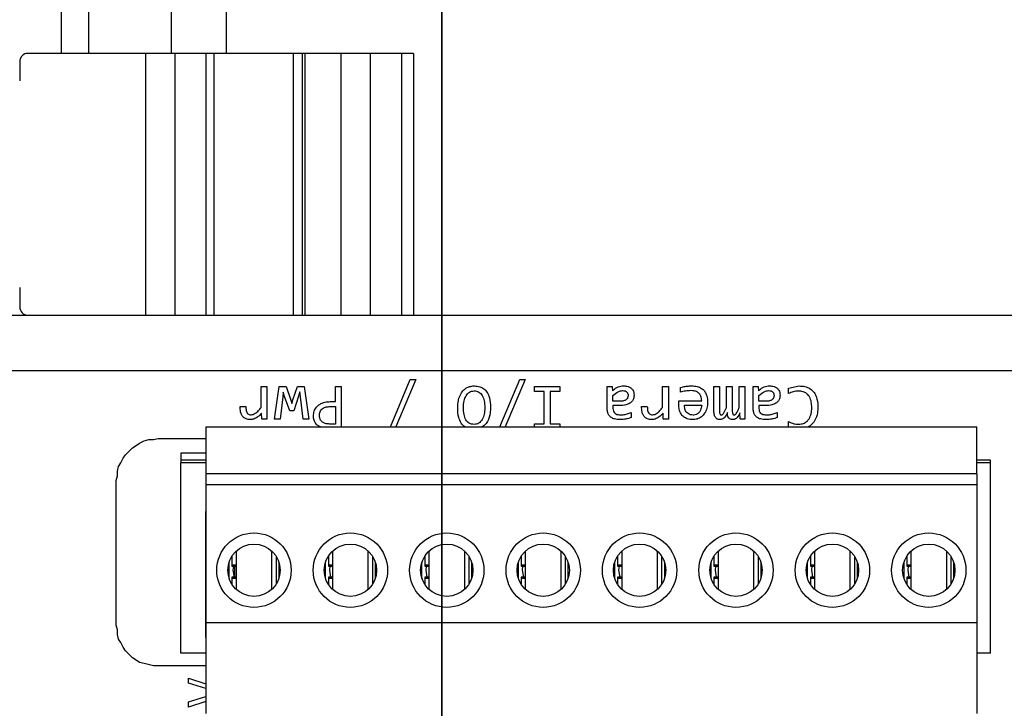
# Model space of a CAD drawing. Header units: millimetres. Extents: x 0 to 420, y 0 to 297.
# Tile 100 of 138: x 207.44 to 214.59, y 174.31 to 179.31. Entities that reach past the tile are written whole.
import ezdxf

# ---------------------------------------------------------------- set-up
doc = ezdxf.new("R2010")
doc.units = ezdxf.units.MM
doc.linetypes.add('PHANTOM', pattern=[12.7, 6.35, -1.27, 1.27, -1.27, 1.27, -1.27])
doc.styles.add('SLDTEXTSTYLE0', font='TXT', dxfattribs={"width": 0.75})
doc.dimstyles.new('SLDDIMSTYLE0', dxfattribs={"dimtxt": 3.5, "dimasz": 3.302, "dimexe": 0, "dimexo": 0.0625, "dimgap": 0.875, "dimtad": 1, "dimlfac": 5, "dimrnd": 1e-09, "dimzin": 12, "dimdsep": 46, "dimtxsty": 'SLDTEXTSTYLE0', "dimsah": 1, "dimcen": 0.09, "dimadec": 0, "dimazin": 3, "dimtfac": 1, "dimtofl": 0, "dimtmove": 0, "dimatfit": 3, "dimfxl": 1, "dimfrac": 2, "dimtolj": 1, "dimtzin": 12, "dimarcsym": 0})

# ---------------------------------------------------------------- blocks, each defined once
blk = doc.blocks.new('_D_5')
at = {"color": 7, "linetype": 'Continuous', "lineweight": 18}
for p, q in [((186.436, 221.3553), (271.0027, 221.3553)), ((270.0027, 160.1553), (270.0027, 221.3553)), ((186.436, 160.1553), (271.0027, 160.1553))]:
    blk.add_line(p, q, dxfattribs=at)
for points in [[(270.0027, 221.3553), (269.4947, 218.0533), (270.5107, 218.0533)], [(270.0027, 160.1553), (270.5107, 163.4573), (269.4947, 163.4573)]]:
    blk.add_solid(points, dxfattribs=at)
at = {"color": 7, "linetype": 'Continuous', "lineweight": 18, "insert": (265.491, 186.8762), "char_height": 3.5, "attachment_point": 1, "rotation": 90, "style": 'SLDTEXTSTYLE0'}
blk.add_mtext('306', dxfattribs=at)

msp = doc.modelspace()

# ---------------------------------------------------------------- linework, layer by layer
at = {"color": 7, "linetype": 'PHANTOM', "lineweight": 35}
msp.add_line((210.5017, 243.1863), (210.5017, 142.4764), dxfattribs=at)
at = {"color": 1, "linetype": 'Continuous', "lineweight": 25}
for p, q in [((207.736, 182.4623), (207.736, 179.0623)), ((208.536, 182.4623), (208.536, 179.0623)), ((208.7873, 176.0907), (208.6065, 176.0907)), ((214.4865, 176.0907), (214.3873, 176.0907)), ((209.0073, 175.3489), (208.9773, 175.3489)), ((209.7073, 175.3489), (209.6773, 175.3489)), ((210.4073, 175.3489), (210.3773, 175.3489)), ((211.1073, 175.3489), (211.0773, 175.3489)), ((211.8073, 175.3489), (211.7773, 175.3489)), ((212.5073, 175.3489), (212.4773, 175.3489)), ((213.2073, 175.3489), (213.1773, 175.3489)), ((213.9073, 175.3489), (213.8773, 175.3489)), ((208.9773, 175.2557), (209.0073, 175.2557)), ((209.6773, 175.2557), (209.7073, 175.2557)), ((210.3773, 175.2557), (210.4073, 175.2557)), ((211.0773, 175.2557), (211.1073, 175.2557)), ((211.7773, 175.2557), (211.8073, 175.2557)), ((212.4773, 175.2557), (212.5073, 175.2557)), ((213.1773, 175.2557), (213.2073, 175.2557)), ((213.8773, 175.2557), (213.9073, 175.2557))]:
    msp.add_line(p, q, dxfattribs=at)
at = {"color": 7, "linetype": 'Continuous', "lineweight": 25}
for p, q in [((207.936, 182.4623), (207.936, 179.0623)), ((208.936, 182.4623), (208.936, 179.0623)), ((208.3518, 179.0623), (207.496, 179.0623)), ((208.3518, 177.1623), (208.3518, 179.0623)), ((208.5639, 179.0623), (208.3518, 179.0623)), ((208.5639, 177.1623), (208.5639, 179.0623)), ((208.7903, 179.0623), (208.5639, 179.0623)), ((208.7903, 177.1623), (208.7903, 179.0623)), ((208.8489, 179.0623), (208.7903, 179.0623)), ((208.8489, 177.1623), (208.8489, 179.0623)), ((209.4232, 179.0623), (208.8489, 179.0623)), ((209.4232, 177.1623), (209.4232, 179.0623)), ((209.4878, 179.0623), (209.4232, 179.0623)), ((209.4878, 179.0623), (209.4878, 177.1623)), ((209.5095, 179.0623), (209.4878, 179.0623)), ((209.5095, 177.1623), (209.5095, 179.0623)), ((209.7678, 179.0623), (209.5095, 179.0623)), ((209.7678, 179.0623), (209.7678, 177.1623)), ((209.9818, 179.0623), (209.7678, 179.0623)), ((209.9818, 179.0623), (209.9818, 177.1623)), ((210.2082, 179.0623), (209.9818, 179.0623)), ((210.2082, 179.0623), (210.2082, 177.1623)), ((210.296, 179.0623), (210.2082, 179.0623)), ((210.296, 179.0623), (210.296, 177.1623)), ((207.436, 179.0023), (207.436, 178.8623)), ((207.436, 177.3623), (207.436, 177.2223)), ((193.892, 177.1623), (215.8626, 177.1623)), ((193.892, 176.7623), (215.8626, 176.7623)), ((210.1274, 176.3523), (210.2723, 176.696)), ((210.3114, 176.696), (210.1666, 176.3523)), ((210.2723, 176.696), (210.3114, 176.696)), ((210.9225, 176.3523), (211.0673, 176.696)), ((211.1064, 176.696), (210.9616, 176.3523)), ((211.0673, 176.696), (211.1064, 176.696)), ((209.1896, 176.6453), (209.2309, 176.6453)), ((209.1896, 176.4938), (209.1896, 176.6453)), ((209.2309, 176.6453), (209.2309, 176.4093)), ((209.2868, 176.4093), (209.3213, 176.6453)), ((209.3213, 176.6453), (209.3709, 176.6453)), ((209.3491, 176.604), (209.3458, 176.571)), ((209.3599, 176.5729), (209.3491, 176.604)), ((209.3709, 176.6453), (209.405, 176.5464)), ((209.4196, 176.5478), (209.4524, 176.6453)), ((209.4524, 176.6453), (209.5006, 176.6453)), ((209.4706, 176.6054), (209.4607, 176.5743)), ((209.475, 176.5696), (209.4706, 176.6054)), ((209.5006, 176.6453), (209.5345, 176.4093)), ((209.7293, 176.6453), (209.7712, 176.6453)), ((209.7293, 176.5352), (209.7293, 176.6453)), ((209.7712, 176.6453), (209.7712, 176.3523)), ((211.1739, 176.6453), (211.3579, 176.6453)), ((211.1739, 176.6095), (211.1739, 176.6453)), ((211.2447, 176.6095), (211.1739, 176.6095)), ((211.2447, 176.3732), (211.2447, 176.6095)), ((211.2871, 176.6095), (211.2871, 176.3732)), ((211.3579, 176.6095), (211.2871, 176.6095)), ((211.3579, 176.6453), (211.3579, 176.6095)), ((211.7023, 176.6453), (211.7389, 176.6453)), ((211.7023, 176.4825), (211.7023, 176.6453)), ((211.7389, 176.6453), (211.7398, 176.6137)), ((212.1048, 176.6453), (212.1461, 176.6453)), ((212.1048, 176.4938), (212.1048, 176.6453)), ((212.1461, 176.6453), (212.1461, 176.4093)), ((212.234, 176.6051), (212.234, 176.6387)), ((212.4761, 176.6453), (212.5172, 176.6453)), ((212.4761, 176.4734), (212.4761, 176.6453)), ((212.5172, 176.6453), (212.5172, 176.4756)), ((212.5687, 176.6453), (212.6097, 176.6453)), ((212.5687, 176.4936), (212.5687, 176.6453)), ((212.6097, 176.6453), (212.6097, 176.4801)), ((212.6613, 176.6453), (212.7023, 176.6453)), ((212.6613, 176.4936), (212.6613, 176.6453)), ((212.7023, 176.6453), (212.7023, 176.4093)), ((212.7624, 176.6453), (212.799, 176.6453)), ((212.7624, 176.4825), (212.7624, 176.6453)), ((212.799, 176.6453), (212.7998, 176.6137)), ((213.0194, 176.6338), (213.0968, 176.6492)), ((213.0194, 176.5944), (213.0194, 176.6338)), ((209.3458, 176.571), (209.3273, 176.4093)), ((209.3968, 176.4679), (209.3599, 176.5729)), ((209.405, 176.5464), (209.4116, 176.5225)), ((209.4116, 176.5225), (209.4196, 176.5478)), ((209.4607, 176.5743), (209.4262, 176.4679)), ((209.4946, 176.4093), (209.475, 176.5696)), ((209.6913, 176.5352), (209.7293, 176.5352)), ((211.7433, 176.5379), (211.7433, 176.5798)), ((211.7954, 176.5379), (211.7433, 176.5379)), ((212.2221, 176.5404), (212.3882, 176.5404)), ((212.8034, 176.5379), (212.8034, 176.5798)), ((212.8555, 176.5379), (212.8034, 176.5379)), ((209.037, 176.4993), (209.0783, 176.4993)), ((209.1935, 176.4093), (209.1924, 176.4528)), ((209.4262, 176.4679), (209.3968, 176.4679)), ((209.6902, 176.4993), (209.7293, 176.4993)), ((209.7293, 176.4993), (209.7293, 176.3726)), ((211.7433, 176.5065), (211.7433, 176.4858)), ((211.7924, 176.5065), (211.7433, 176.5065)), ((211.8772, 176.4566), (211.8772, 176.4197)), ((211.9522, 176.4993), (211.9935, 176.4993)), ((212.1086, 176.4093), (212.1075, 176.4528)), ((212.264, 176.509), (212.3882, 176.509)), ((212.6681, 176.4093), (212.6662, 176.4542)), ((212.8034, 176.5065), (212.8034, 176.4858)), ((212.8524, 176.5065), (212.8034, 176.5065)), ((212.9373, 176.4566), (212.9373, 176.4197)), ((209.2309, 176.4093), (209.1935, 176.4093)), ((209.3273, 176.4093), (209.2868, 176.4093)), ((209.5345, 176.4093), (209.4946, 176.4093)), ((212.1461, 176.4093), (212.1086, 176.4093)), ((212.7023, 176.4093), (212.6681, 176.4093)), ((213.0194, 176.3523), (213.0194, 176.39)), ((208.7873, 176.3523), (214.3873, 176.3523)), ((208.7873, 176.3523), (208.7873, 176.0123)), ((209.7293, 176.3726), (209.6863, 176.3726)), ((211.1739, 176.3732), (211.2447, 176.3732)), ((211.1739, 176.3523), (211.1739, 176.3732)), ((211.2871, 176.3732), (211.3579, 176.3732)), ((211.3579, 176.3732), (211.3579, 176.3523)), ((214.3873, 176.0123), (214.3873, 176.3523)), ((208.3063, 176.2346), (208.3402, 176.2516)), ((208.3402, 176.2516), (208.374, 176.26)), ((208.374, 176.26), (208.4079, 176.26)), ((208.4079, 176.26), (208.4418, 176.2685)), ((208.4418, 176.2685), (208.7873, 176.2685)), ((208.2047, 176.15), (208.2555, 176.2008)), ((208.2555, 176.2008), (208.2809, 176.2177)), ((208.2809, 176.2177), (208.3063, 176.2346)), ((208.1708, 176.0907), (208.1878, 176.1246)), ((208.1878, 176.1246), (208.2047, 176.15)), ((208.7873, 176.1607), (208.6065, 176.1607)), ((208.6065, 176.1607), (208.6065, 176.1107)), ((208.6065, 176.1107), (208.6065, 176.0907)), ((208.7873, 176.1107), (208.6065, 176.1107)), ((214.4865, 176.1107), (214.3873, 176.1107)), ((214.4865, 176.0907), (214.4865, 176.1107)), ((208.1454, 176.0314), (208.1539, 176.0653)), ((208.1454, 175.9976), (208.1454, 176.0314)), ((208.1539, 176.0653), (208.1708, 176.0907)), ((208.6065, 174.7107), (208.6065, 176.0907)), ((214.4865, 174.7107), (214.4865, 176.0907)), ((208.137, 175.9637), (208.1454, 175.9976)), ((208.137, 174.9138), (208.137, 175.9637)), ((214.3873, 176.0123), (208.7873, 176.0123)), ((208.7873, 176.0123), (208.7873, 175.9323)), ((214.3873, 176.0123), (214.3873, 175.9323)), ((214.3873, 175.9323), (208.7873, 175.9323)), ((208.7873, 175.9323), (208.7873, 174.9323)), ((214.3873, 175.9323), (214.3873, 174.9323)), ((208.7865, 175.7374), (208.7873, 175.7374)), ((208.7865, 174.8239), (208.7865, 175.7374)), ((208.7865, 175.7107), (208.7873, 175.7107)), ((209.0073, 175.4509), (209.0073, 175.1737)), ((209.2673, 175.1737), (209.2673, 175.4509)), ((209.7073, 175.4509), (209.7073, 175.1737)), ((209.9673, 175.1737), (209.9673, 175.4509)), ((210.4073, 175.4509), (210.4073, 175.1737)), ((210.6673, 175.1737), (210.6673, 175.4509)), ((211.1073, 175.4509), (211.1073, 175.1737)), ((211.3673, 175.1737), (211.3673, 175.4509)), ((211.8073, 175.4509), (211.8073, 175.1737)), ((212.0673, 175.1737), (212.0673, 175.4509)), ((212.5073, 175.4509), (212.5073, 175.1737)), ((212.7673, 175.1737), (212.7673, 175.4509)), ((213.2073, 175.4509), (213.2073, 175.1737)), ((213.4673, 175.1737), (213.4673, 175.4509)), ((213.9073, 175.4509), (213.9073, 175.1737)), ((214.1673, 175.1737), (214.1673, 175.4509)), ((208.9773, 175.4148), (208.9773, 175.3489)), ((209.2973, 175.4148), (209.2973, 175.2098)), ((209.6773, 175.4148), (209.6773, 175.3489)), ((209.9973, 175.4148), (209.9973, 175.2098)), ((210.3773, 175.4148), (210.3773, 175.3489)), ((210.6973, 175.4148), (210.6973, 175.2098)), ((211.0773, 175.4148), (211.0773, 175.3489)), ((211.3973, 175.4148), (211.3973, 175.2098)), ((211.7773, 175.4148), (211.7773, 175.3489)), ((212.0973, 175.4148), (212.0973, 175.2098)), ((212.4773, 175.4148), (212.4773, 175.3489)), ((212.7973, 175.4148), (212.7973, 175.2098)), ((213.1773, 175.4148), (213.1773, 175.3489)), ((213.4973, 175.4148), (213.4973, 175.2098)), ((213.8773, 175.4148), (213.8773, 175.3489)), ((214.1973, 175.4148), (214.1973, 175.2098)), ((208.9573, 175.2515), (208.9573, 175.3731)), ((208.9773, 175.3489), (208.9773, 175.3423)), ((208.9773, 175.3423), (209.0073, 175.3423)), ((208.9965, 175.3423), (208.9965, 175.2623)), ((209.3173, 175.3731), (209.3173, 175.2515)), ((209.6573, 175.2515), (209.6573, 175.3731)), ((209.6773, 175.3489), (209.6773, 175.3423)), ((209.6773, 175.3423), (209.7073, 175.3423)), ((210.0173, 175.3731), (210.0173, 175.2515)), ((210.3573, 175.2515), (210.3573, 175.3731)), ((210.3773, 175.3489), (210.3773, 175.3423)), ((210.3773, 175.3423), (210.4073, 175.3423)), ((210.7173, 175.3731), (210.7173, 175.2515)), ((211.0573, 175.2515), (211.0573, 175.3731)), ((211.0773, 175.3489), (211.0773, 175.3423)), ((211.0773, 175.3423), (211.1073, 175.3423)), ((211.4173, 175.3731), (211.4173, 175.2515)), ((211.7573, 175.2515), (211.7573, 175.3731)), ((211.7773, 175.3489), (211.7773, 175.3423)), ((211.7773, 175.3423), (211.8073, 175.3423)), ((212.1173, 175.3731), (212.1173, 175.2515)), ((212.4573, 175.2515), (212.4573, 175.3731)), ((212.4773, 175.3489), (212.4773, 175.3423)), ((212.4773, 175.3423), (212.5073, 175.3423)), ((212.8173, 175.3731), (212.8173, 175.2515)), ((213.1573, 175.2515), (213.1573, 175.3731)), ((213.1773, 175.3489), (213.1773, 175.3423)), ((213.1773, 175.3423), (213.2073, 175.3423)), ((213.5173, 175.3731), (213.5173, 175.2515)), ((213.8573, 175.2515), (213.8573, 175.3731)), ((213.8773, 175.3489), (213.8773, 175.3423)), ((213.8773, 175.3423), (213.9073, 175.3423)), ((214.2173, 175.3731), (214.2173, 175.2515)), ((209.0073, 175.2623), (208.9773, 175.2623)), ((208.9773, 175.2623), (208.9773, 175.2557)), ((208.9773, 175.2557), (208.9773, 175.2098)), ((209.7073, 175.2623), (209.6773, 175.2623)), ((209.6773, 175.2623), (209.6773, 175.2557)), ((209.6773, 175.2557), (209.6773, 175.2098)), ((210.4073, 175.2623), (210.3773, 175.2623)), ((210.3773, 175.2623), (210.3773, 175.2557)), ((210.3773, 175.2557), (210.3773, 175.2098)), ((211.1073, 175.2623), (211.0773, 175.2623)), ((211.0773, 175.2623), (211.0773, 175.2557)), ((211.0773, 175.2557), (211.0773, 175.2098)), ((211.8073, 175.2623), (211.7773, 175.2623)), ((211.7773, 175.2623), (211.7773, 175.2557)), ((211.7773, 175.2557), (211.7773, 175.2098)), ((212.5073, 175.2623), (212.4773, 175.2623)), ((212.4773, 175.2623), (212.4773, 175.2557)), ((212.4773, 175.2557), (212.4773, 175.2098)), ((213.2073, 175.2623), (213.1773, 175.2623)), ((213.1773, 175.2623), (213.1773, 175.2557)), ((213.1773, 175.2557), (213.1773, 175.2098)), ((213.9073, 175.2623), (213.8773, 175.2623)), ((213.8773, 175.2623), (213.8773, 175.2557)), ((213.8773, 175.2557), (213.8773, 175.2098)), ((208.1454, 174.88), (208.137, 174.9138)), ((208.1454, 174.8461), (208.1454, 174.88)), ((208.7873, 174.9323), (214.3873, 174.9323)), ((208.7873, 174.9323), (208.7873, 174.2723)), ((214.3873, 174.9323), (214.3873, 174.2723)), ((208.1539, 174.8122), (208.1454, 174.8461)), ((208.1708, 174.7868), (208.1539, 174.8122)), ((208.7865, 174.8507), (208.7873, 174.8507)), ((208.7873, 174.8239), (208.7865, 174.8239)), ((208.1878, 174.753), (208.1708, 174.7868)), ((208.2047, 174.7276), (208.1878, 174.753)), ((208.2555, 174.6768), (208.2047, 174.7276)), ((208.2809, 174.6598), (208.2555, 174.6768)), ((208.7873, 174.7107), (208.6065, 174.7107)), ((214.4865, 174.7107), (214.3873, 174.7107)), ((208.3063, 174.6429), (208.2809, 174.6598)), ((208.3402, 174.6344), (208.3063, 174.6429)), ((208.4079, 174.6175), (208.3402, 174.6344)), ((208.7873, 174.6175), (208.4079, 174.6175)), ((208.662, 174.5297), (208.7873, 174.487)), ((208.662, 174.4938), (208.662, 174.5297)), ((208.7873, 174.4536), (208.662, 174.4938)), ((208.662, 174.3569), (208.7873, 174.3971)), ((208.7873, 174.3608), (208.662, 174.3192)), ((208.662, 174.3192), (208.662, 174.3569))]:
    msp.add_line(p, q, dxfattribs=at)
at = {"color": 7, "linetype": 'Continuous', "lineweight": 25, "flags": 128}
for points in [[(208.9965, 175.2606), (208.9873, 175.3123), (208.9903, 175.3423)], [(209.6959, 175.2623), (209.6873, 175.3123), (209.6903, 175.3423)], [(210.3959, 175.2623), (210.3873, 175.3123), (210.3903, 175.3423)], [(211.0959, 175.2623), (211.0873, 175.3123), (211.0903, 175.3423)], [(211.7959, 175.2623), (211.7873, 175.3123), (211.7903, 175.3423)], [(212.4959, 175.2623), (212.4873, 175.3123), (212.4903, 175.3423)], [(213.1959, 175.2623), (213.1873, 175.3123), (213.1903, 175.3423)], [(213.8959, 175.2623), (213.8873, 175.3123), (213.8903, 175.3423)]]:
    msp.add_lwpolyline(points, dxfattribs=at)
at = {"color": 7, "linetype": 'Continuous', "lineweight": 25}
for centre, radius in [((209.1373, 175.3123), 0.27), ((209.8373, 175.3123), 0.27), ((210.5373, 175.3123), 0.27), ((211.2373, 175.3123), 0.27), ((211.9373, 175.3123), 0.27), ((212.6373, 175.3123), 0.27), ((213.3373, 175.3123), 0.27), ((214.0373, 175.3123), 0.27), ((209.1373, 175.3123), 0.19), ((209.8373, 175.3123), 0.19), ((210.5373, 175.3123), 0.19), ((211.2373, 175.3123), 0.19), ((211.9373, 175.3123), 0.19), ((212.6373, 175.3123), 0.19), ((213.3373, 175.3123), 0.19), ((214.0373, 175.3123), 0.19)]:
    msp.add_circle(centre, radius, dxfattribs=at)
for centre, start, end in [((207.496, 179.0023), 90, 180), ((207.496, 177.2223), 180, 270)]:
    msp.add_arc(centre, 0.06, start, end, dxfattribs=at)
for points, knots in [([(210.6163, 176.4894), (210.6168, 176.5028), (210.6178, 176.5373), (210.6319, 176.5837), (210.6597, 176.6221), (210.6916, 176.6423), (210.7192, 176.649), (210.7344, 176.6494), (210.7381, 176.6495)], [0, 0, 0, 0, 0.177791, 0.459589, 0.628399, 0.798293, 0.950286, 1, 1, 1, 1]), ([(210.6582, 176.4925), (210.6589, 176.5086), (210.6601, 176.538), (210.6722, 176.5722), (210.687, 176.5929), (210.7008, 176.6044), (210.7174, 176.6119), (210.7296, 176.6127), (210.7359, 176.6131)], [0, 0, 0, 0, 0.300604, 0.549103, 0.665648, 0.773459, 0.882147, 1, 1, 1, 1]), ([(210.7359, 176.6131), (210.7421, 176.6128), (210.7541, 176.6121), (210.7709, 176.6053), (210.7849, 176.5942), (210.7999, 176.5736), (210.8113, 176.5381), (210.8124, 176.5078), (210.813, 176.4908)], [0, 0, 0, 0, 0.114676, 0.220905, 0.326975, 0.441209, 0.686387, 1, 1, 1, 1]), ([(210.7381, 176.6495), (210.7517, 176.6485), (210.7761, 176.6468), (210.8078, 176.6298), (210.8326, 176.6025), (210.8519, 176.5559), (210.8538, 176.517), (210.8549, 176.493)], [0, 0, 0, 0, 0.183024, 0.32909, 0.475184, 0.676053, 1, 1, 1, 1]), ([(211.7398, 176.6137), (211.75, 176.6226), (211.7706, 176.6405), (211.8009, 176.6489), (211.8176, 176.6494), (211.8208, 176.6495)], [0, 0, 0, 0, 0.445563, 0.89572, 1, 1, 1, 1]), ([(211.7433, 176.5798), (211.7556, 176.5898), (211.7726, 176.6036), (211.7979, 176.6137), (211.8091, 176.6148), (211.8141, 176.6153)], [0, 0, 0, 0, 0.583986, 0.811533, 1, 1, 1, 1]), ([(211.8141, 176.6153), (211.8202, 176.615), (211.8289, 176.6145), (211.8391, 176.6098), (211.8448, 176.6054), (211.849, 176.6002), (211.8529, 176.5923), (211.8535, 176.5855), (211.8538, 176.5809)], [0, 0, 0, 0, 0.304398, 0.434566, 0.557593, 0.663011, 0.768996, 1, 1, 1, 1]), ([(211.8208, 176.6495), (211.8318, 176.6488), (211.8502, 176.6478), (211.8737, 176.6363), (211.8883, 176.6207), (211.8959, 176.6017), (211.8967, 176.5888), (211.8971, 176.5823)], [0, 0, 0, 0, 0.285674, 0.475408, 0.666855, 0.828558, 1, 1, 1, 1]), ([(212.234, 176.6387), (212.2405, 176.6403), (212.257, 176.6445), (212.2842, 176.6486), (212.3051, 176.6492), (212.3155, 176.6495)], [0, 0, 0, 0, 0.242738, 0.619526, 1, 1, 1, 1]), ([(212.3095, 176.6153), (212.2961, 176.6147), (212.2767, 176.6138), (212.2515, 176.6097), (212.2398, 176.6066), (212.234, 176.6051)], [0, 0, 0, 0, 0.5253347, 0.7621214, 1, 1, 1, 1]), ([(212.3882, 176.5404), (212.3873, 176.5524), (212.3859, 176.5712), (212.3721, 176.5934), (212.3544, 176.6073), (212.3325, 176.6144), (212.3168, 176.615), (212.3095, 176.6153)], [0, 0, 0, 0, 0.286632, 0.452297, 0.61819, 0.822983, 1, 1, 1, 1]), ([(212.3155, 176.6495), (212.329, 176.6488), (212.3538, 176.6476), (212.3861, 176.6343), (212.4088, 176.6136), (212.4255, 176.5823), (212.4305, 176.5523), (212.4309, 176.532), (212.4309, 176.5277)], [0, 0, 0, 0, 0.2098808, 0.3856649, 0.5340953, 0.6821007, 0.9326766, 1, 1, 1, 1]), ([(212.7998, 176.6137), (212.8101, 176.6226), (212.8306, 176.6405), (212.8609, 176.6489), (212.8777, 176.6494), (212.8808, 176.6495)], [0, 0, 0, 0, 0.445563, 0.89572, 1, 1, 1, 1]), ([(212.8034, 176.5798), (212.8157, 176.5898), (212.8327, 176.6036), (212.858, 176.6137), (212.8691, 176.6148), (212.8742, 176.6153)], [0, 0, 0, 0, 0.5839859, 0.8115331, 1, 1, 1, 1]), ([(212.8742, 176.6153), (212.8803, 176.615), (212.889, 176.6145), (212.8992, 176.6098), (212.9049, 176.6054), (212.909, 176.6002), (212.913, 176.5923), (212.9135, 176.5855), (212.9139, 176.5809)], [0, 0, 0, 0, 0.304398, 0.434566, 0.557593, 0.663011, 0.768996, 1, 1, 1, 1]), ([(212.8808, 176.6495), (212.8919, 176.6488), (212.9102, 176.6478), (212.9337, 176.6363), (212.9483, 176.6207), (212.9559, 176.6017), (212.9567, 176.5888), (212.9571, 176.5823)], [0, 0, 0, 0, 0.285674, 0.475408, 0.666855, 0.828558, 1, 1, 1, 1]), ([(213.0921, 176.6117), (213.0854, 176.6115), (213.0721, 176.6111), (213.0473, 176.6062), (213.0302, 176.599), (213.0194, 176.5944)], [0, 0, 0, 0, 0.2658845, 0.5318833, 1, 1, 1, 1]), ([(213.1874, 176.4914), (213.1869, 176.5047), (213.1859, 176.5316), (213.175, 176.5665), (213.1557, 176.5919), (213.1308, 176.6071), (213.1083, 176.6114), (213.0949, 176.6117), (213.0921, 176.6117)], [0, 0, 0, 0, 0.229991, 0.461756, 0.614764, 0.768325, 0.952673, 1, 1, 1, 1]), ([(213.0968, 176.6492), (213.1102, 176.6485), (213.1373, 176.6471), (213.1757, 176.6315), (213.2051, 176.6038), (213.2262, 176.5611), (213.2315, 176.5236), (213.2317, 176.4987), (213.2318, 176.4949)], [0, 0, 0, 0, 0.172645, 0.346514, 0.522205, 0.679269, 0.951585, 1, 1, 1, 1]), ([(209.5692, 176.4321), (209.5703, 176.4434), (209.5725, 176.4661), (209.5894, 176.4957), (209.6166, 176.5188), (209.6517, 176.5333), (209.6783, 176.5346), (209.6913, 176.5352)], [0, 0, 0, 0, 0.189396, 0.379254, 0.553481, 0.783863, 1, 1, 1, 1]), ([(211.8971, 176.5823), (211.8963, 176.5732), (211.895, 176.557), (211.8829, 176.5367), (211.8644, 176.5207), (211.8335, 176.5083), (211.8079, 176.5072), (211.7924, 176.5065)], [0, 0, 0, 0, 0.184651, 0.329872, 0.47471, 0.682179, 1, 1, 1, 1]), ([(211.8538, 176.5809), (211.8537, 176.5777), (211.8534, 176.5716), (211.8507, 176.5629), (211.8462, 176.5554), (211.8398, 176.5491), (211.8314, 176.544), (211.8166, 176.5388), (211.8042, 176.5383), (211.7954, 176.5379)], [0, 0, 0, 0, 0.116516, 0.223436, 0.326257, 0.43112, 0.549887, 0.681582, 1, 1, 1, 1]), ([(212.2213, 176.5148), (212.2213, 176.5181), (212.2213, 176.524), (212.2217, 176.5326), (212.222, 176.5378), (212.2221, 176.5404)], [0, 0, 0, 0, 0.390088, 0.695016, 1, 1, 1, 1]), ([(212.4309, 176.5277), (212.43, 176.5142), (212.4282, 176.4872), (212.4124, 176.4511), (212.3873, 176.4237), (212.3566, 176.4072), (212.3344, 176.4056), (212.3238, 176.4048)], [0, 0, 0, 0, 0.221613, 0.44417, 0.635032, 0.826181, 1, 1, 1, 1]), ([(212.9571, 176.5823), (212.9564, 176.5732), (212.9551, 176.557), (212.9429, 176.5367), (212.9244, 176.5207), (212.8936, 176.5083), (212.8679, 176.5072), (212.8524, 176.5065)], [0, 0, 0, 0, 0.184651, 0.329872, 0.47471, 0.682179, 1, 1, 1, 1]), ([(212.9139, 176.5809), (212.9137, 176.5777), (212.9134, 176.5716), (212.9107, 176.5629), (212.9063, 176.5554), (212.8999, 176.5491), (212.8915, 176.544), (212.8767, 176.5388), (212.8642, 176.5383), (212.8555, 176.5379)], [0, 0, 0, 0, 0.116516, 0.223436, 0.326257, 0.43112, 0.549887, 0.681582, 1, 1, 1, 1]), ([(209.11, 176.4048), (209.0996, 176.4056), (209.0823, 176.407), (209.0615, 176.4196), (209.0471, 176.4374), (209.0375, 176.4648), (209.0372, 176.4866), (209.037, 176.4993)], [0, 0, 0, 0, 0.226452, 0.374477, 0.522483, 0.721767, 1, 1, 1, 1]), ([(209.0783, 176.4993), (209.0784, 176.4895), (209.0785, 176.4754), (209.0843, 176.4575), (209.0922, 176.4474), (209.1035, 176.441), (209.1117, 176.4404), (209.116, 176.4401)], [0, 0, 0, 0, 0.365559, 0.529043, 0.69446, 0.83731, 1, 1, 1, 1]), ([(209.1924, 176.4528), (209.1834, 176.4428), (209.1673, 176.4249), (209.1381, 176.4078), (209.1187, 176.4058), (209.11, 176.4048)], [0, 0, 0, 0, 0.409093, 0.73425, 1, 1, 1, 1]), ([(209.116, 176.4401), (209.1215, 176.4406), (209.1325, 176.4417), (209.1511, 176.4524), (209.1702, 176.47), (209.1831, 176.4858), (209.1896, 176.4938)], [0, 0, 0, 0, 0.172516, 0.350226, 0.670642, 1, 1, 1, 1]), ([(209.6127, 176.4338), (209.6134, 176.4434), (209.6145, 176.4589), (209.6256, 176.4775), (209.6409, 176.4899), (209.6632, 176.4981), (209.6807, 176.4989), (209.6902, 176.4993)], [0, 0, 0, 0, 0.247929, 0.39684, 0.545865, 0.75459, 1, 1, 1, 1]), ([(210.67, 176.3523), (210.6682, 176.3533), (210.6565, 176.3592), (210.6387, 176.3825), (210.6191, 176.4278), (210.6174, 176.4662), (210.6163, 176.4894)], [0, 0, 0, 0, 0.041319, 0.256161, 0.549366, 1, 1, 1, 1]), ([(210.7359, 176.3701), (210.7296, 176.3705), (210.7174, 176.3712), (210.7005, 176.3779), (210.6863, 176.3891), (210.6714, 176.4098), (210.6599, 176.4452), (210.6588, 176.4755), (210.6582, 176.4925)], [0, 0, 0, 0, 0.116029, 0.223062, 0.329442, 0.443657, 0.688707, 1, 1, 1, 1]), ([(210.813, 176.4908), (210.8123, 176.4751), (210.8109, 176.4458), (210.7993, 176.4112), (210.7842, 176.3899), (210.7702, 176.3784), (210.7538, 176.3713), (210.742, 176.3705), (210.7359, 176.3701)], [0, 0, 0, 0, 0.294313, 0.549959, 0.670018, 0.779476, 0.886557, 1, 1, 1, 1]), ([(210.8549, 176.493), (210.8545, 176.4796), (210.8534, 176.4448), (210.8389, 176.3991), (210.8159, 176.3646), (210.7994, 176.3553), (210.794, 176.3523)], [0, 0, 0, 0, 0.250137, 0.649418, 0.885375, 1, 1, 1, 1]), ([(211.7946, 176.4048), (211.7811, 176.4056), (211.7593, 176.4067), (211.7313, 176.4186), (211.7141, 176.4354), (211.7037, 176.4578), (211.7028, 176.4737), (211.7023, 176.4825)], [0, 0, 0, 0, 0.294193, 0.473037, 0.653477, 0.808119, 1, 1, 1, 1]), ([(211.7433, 176.4858), (211.7439, 176.4794), (211.7448, 176.4682), (211.7534, 176.4546), (211.7652, 176.445), (211.7808, 176.4402), (211.7921, 176.4398), (211.7976, 176.4396)], [0, 0, 0, 0, 0.237513, 0.409442, 0.581514, 0.79384, 1, 1, 1, 1]), ([(211.7976, 176.4396), (211.8043, 176.4398), (211.8212, 176.4403), (211.8481, 176.446), (211.8674, 176.4531), (211.8772, 176.4566)], [0, 0, 0, 0, 0.244629, 0.618557, 1, 1, 1, 1]), ([(212.0252, 176.4048), (212.0147, 176.4056), (211.9975, 176.407), (211.9766, 176.4196), (211.9623, 176.4374), (211.9527, 176.4648), (211.9523, 176.4866), (211.9522, 176.4993)], [0, 0, 0, 0, 0.226452, 0.374477, 0.522483, 0.721767, 1, 1, 1, 1]), ([(211.9935, 176.4993), (211.9936, 176.4895), (211.9937, 176.4754), (211.9995, 176.4575), (212.0074, 176.4474), (212.0187, 176.441), (212.0269, 176.4404), (212.0312, 176.4401)], [0, 0, 0, 0, 0.3655593, 0.5290431, 0.6944601, 0.8373105, 1, 1, 1, 1]), ([(212.1075, 176.4528), (212.0986, 176.4428), (212.0824, 176.4249), (212.0533, 176.4078), (212.0339, 176.4058), (212.0252, 176.4048)], [0, 0, 0, 0, 0.409093, 0.73425, 1, 1, 1, 1]), ([(212.0312, 176.4401), (212.0367, 176.4406), (212.0477, 176.4417), (212.0663, 176.4524), (212.0854, 176.47), (212.0983, 176.4858), (212.1048, 176.4938)], [0, 0, 0, 0, 0.172516, 0.350226, 0.670642, 1, 1, 1, 1]), ([(212.3238, 176.4048), (212.3102, 176.4058), (212.2867, 176.4076), (212.2568, 176.4238), (212.2357, 176.4477), (212.2232, 176.4795), (212.2219, 176.503), (212.2213, 176.5148)], [0, 0, 0, 0, 0.238385, 0.411662, 0.585477, 0.792502, 1, 1, 1, 1]), ([(212.3257, 176.4376), (212.319, 176.438), (212.3061, 176.4388), (212.2885, 176.4472), (212.2755, 176.4602), (212.2662, 176.4791), (212.2636, 176.4961), (212.2639, 176.5069), (212.264, 176.509)], [0, 0, 0, 0, 0.188243, 0.359045, 0.530165, 0.696393, 0.941515, 1, 1, 1, 1]), ([(212.3882, 176.509), (212.3863, 176.4968), (212.3833, 176.4776), (212.3687, 176.4549), (212.3519, 176.4423), (212.3364, 176.4379), (212.3279, 176.4377), (212.3257, 176.4376)], [0, 0, 0, 0, 0.347856, 0.551009, 0.755764, 0.937811, 1, 1, 1, 1]), ([(212.5208, 176.4048), (212.5172, 176.405), (212.5105, 176.4054), (212.5011, 176.4087), (212.4932, 176.4143), (212.4842, 176.4253), (212.4771, 176.4456), (212.4765, 176.4634), (212.4761, 176.4734)], [0, 0, 0, 0, 0.113766, 0.217836, 0.319079, 0.424912, 0.673892, 1, 1, 1, 1]), ([(212.5172, 176.4756), (212.5172, 176.4697), (212.5173, 176.4611), (212.519, 176.4504), (212.521, 176.4447), (212.5236, 176.4411), (212.5267, 176.4394), (212.5293, 176.439), (212.5308, 176.439), (212.5309, 176.439)], [0, 0, 0, 0, 0.408608, 0.594695, 0.749922, 0.823438, 0.897775, 0.988774, 1, 1, 1, 1]), ([(212.5748, 176.4561), (212.5691, 176.4437), (212.561, 176.426), (212.5431, 176.4097), (212.5306, 176.4052), (212.5234, 176.405), (212.5208, 176.4048)], [0, 0, 0, 0, 0.508253, 0.728839, 0.899575, 1, 1, 1, 1]), ([(212.5309, 176.439), (212.5324, 176.4392), (212.5354, 176.4394), (212.541, 176.4427), (212.553, 176.4582), (212.5607, 176.4767), (212.5678, 176.4917), (212.5687, 176.4936)], [0, 0, 0, 0, 0.065093, 0.130121, 0.275726, 0.908181, 1, 1, 1, 1]), ([(212.6139, 176.4048), (212.6083, 176.4053), (212.5992, 176.406), (212.5883, 176.4127), (212.5806, 176.4223), (212.5755, 176.4372), (212.575, 176.4492), (212.5748, 176.4561)], [0, 0, 0, 0, 0.2239731, 0.3677748, 0.5115543, 0.7173036, 1, 1, 1, 1]), ([(212.6097, 176.4801), (212.6098, 176.4745), (212.61, 176.4632), (212.6112, 176.4504), (212.6146, 176.4432), (212.6168, 176.4408), (212.6199, 176.4393), (212.6223, 176.4391), (212.6238, 176.439)], [0, 0, 0, 0, 0.352758, 0.707296, 0.788024, 0.848848, 0.909866, 1, 1, 1, 1]), ([(212.6662, 176.4542), (212.6604, 176.4419), (212.6523, 176.4247), (212.6344, 176.409), (212.6226, 176.4052), (212.6161, 176.4049), (212.6139, 176.4048)], [0, 0, 0, 0, 0.527239, 0.740543, 0.914134, 1, 1, 1, 1]), ([(212.6238, 176.439), (212.6253, 176.4392), (212.6282, 176.4395), (212.6338, 176.4428), (212.6461, 176.4583), (212.6539, 176.4767), (212.6605, 176.4919), (212.6613, 176.4936)], [0, 0, 0, 0, 0.064617, 0.128952, 0.276234, 0.918761, 1, 1, 1, 1]), ([(212.8546, 176.4048), (212.8411, 176.4056), (212.8194, 176.4067), (212.7914, 176.4186), (212.7741, 176.4354), (212.7638, 176.4578), (212.7629, 176.4737), (212.7624, 176.4825)], [0, 0, 0, 0, 0.294193, 0.473037, 0.653477, 0.808119, 1, 1, 1, 1]), ([(212.8034, 176.4858), (212.804, 176.4794), (212.8049, 176.4682), (212.8134, 176.4546), (212.8253, 176.445), (212.8409, 176.4402), (212.8521, 176.4398), (212.8577, 176.4396)], [0, 0, 0, 0, 0.237513, 0.409442, 0.581514, 0.79384, 1, 1, 1, 1]), ([(212.8577, 176.4396), (212.8644, 176.4398), (212.8812, 176.4403), (212.9081, 176.446), (212.9275, 176.4531), (212.9373, 176.4566)], [0, 0, 0, 0, 0.244629, 0.618557, 1, 1, 1, 1]), ([(213.0929, 176.3712), (213.1045, 176.3723), (213.1253, 176.3741), (213.1515, 176.3899), (213.1717, 176.4141), (213.1854, 176.4491), (213.1867, 176.4768), (213.1874, 176.4914)], [0, 0, 0, 0, 0.2004776, 0.3595253, 0.5183942, 0.7462929, 1, 1, 1, 1]), ([(213.2318, 176.4949), (213.2312, 176.4815), (213.2299, 176.4474), (213.2139, 176.4012), (213.1876, 176.366), (213.1682, 176.3559), (213.1612, 176.3523)], [0, 0, 0, 0, 0.239713, 0.610206, 0.860817, 1, 1, 1, 1]), ([(209.6194, 176.3523), (209.6152, 176.3538), (209.6021, 176.3583), (209.5855, 176.3755), (209.5711, 176.4014), (209.5699, 176.4215), (209.5692, 176.4321)], [0, 0, 0, 0, 0.132587, 0.409148, 0.685943, 1, 1, 1, 1]), ([(209.6863, 176.3726), (209.6751, 176.3733), (209.6572, 176.3743), (209.6345, 176.3851), (209.6206, 176.3994), (209.6137, 176.4167), (209.613, 176.4282), (209.6127, 176.4338)], [0, 0, 0, 0, 0.306695, 0.494203, 0.683186, 0.844483, 1, 1, 1, 1]), ([(211.8772, 176.4197), (211.8709, 176.4176), (211.8545, 176.4122), (211.8268, 176.4063), (211.8054, 176.4054), (211.7946, 176.4048)], [0, 0, 0, 0, 0.237331, 0.615305, 1, 1, 1, 1]), ([(212.9373, 176.4197), (212.931, 176.4176), (212.9145, 176.4122), (212.8869, 176.4063), (212.8655, 176.4054), (212.8546, 176.4048)], [0, 0, 0, 0, 0.237331, 0.615305, 1, 1, 1, 1]), ([(213.0194, 176.39), (213.0254, 176.387), (213.0373, 176.3811), (213.0618, 176.3731), (213.0807, 176.372), (213.0929, 176.3712)], [0, 0, 0, 0, 0.261509, 0.523076, 1, 1, 1, 1])]:
    msp.add_open_spline(points, degree=3, knots=knots, dxfattribs=at)

# ---------------------------------------------------------------- dimensions: what is measured, and where the dimension line sits
at = {"color": 7, "linetype": 'Continuous', "lineweight": 18}
dim = msp.add_linear_dim(base=(270.0027, 221.3553), p1=(185.436, 160.1553), p2=(185.436, 221.3553), angle=90, dimstyle='SLDDIMSTYLE0', dxfattribs=at)
dim.commit()
dim.dimension.update_dxf_attribs({"geometry": '_D_5', "text_midpoint": (270.0027, 190.7553), "dimtype": 160})

doc.saveas('drawing.dxf')
